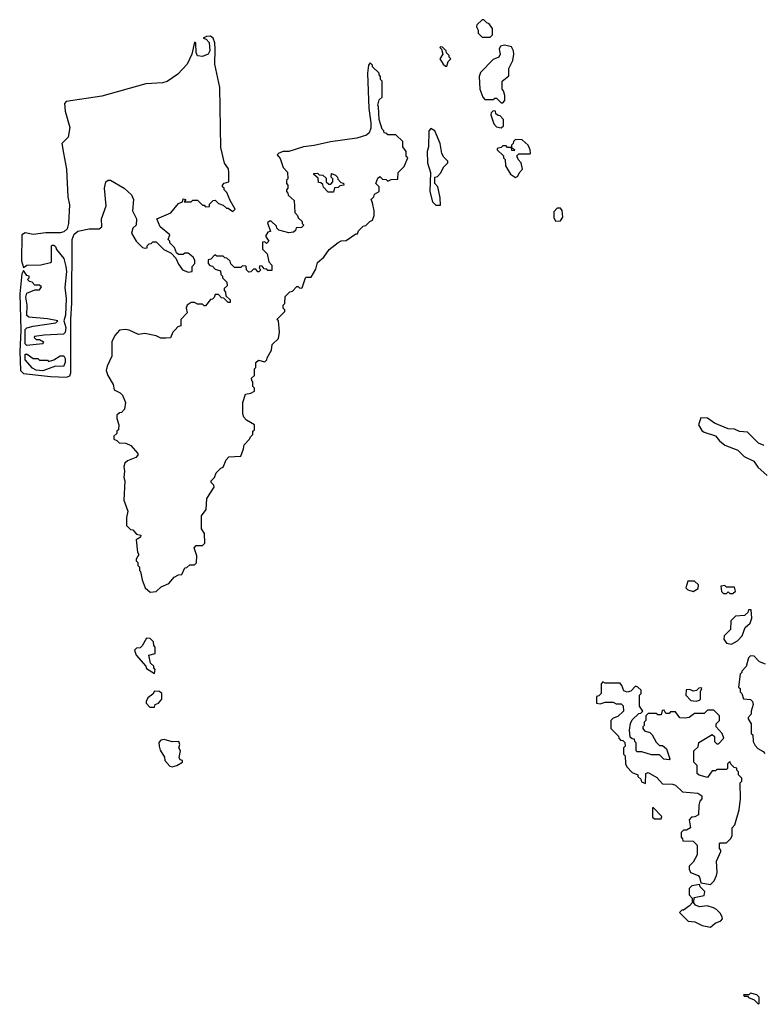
# Model space of a CAD drawing. Extents: x 2807299 to 2951576, y 860688 to 1033801.
# Tile 59 of 72: x 2871201 to 2875855, y 988240 to 994400. Entities that reach past the tile are written whole.
import ezdxf

# ---------------------------------------------------------------- set-up
doc = ezdxf.new("R2010")
doc.units = 0

msp = doc.modelspace()

# ---------------------------------------------------------------- linework, layer by layer
at = {"layer": '0CON10XD'}
for points in [[(2874145, 994290), (2874160, 994305), (2874160, 994345), (2874140, 994375), (2874125, 994380), (2874105, 994400), (2874095, 994400), (2874063, 994367), (2874060, 994355), (2874070, 994335), (2874070, 994315), (2874095, 994290), (2874145, 994290)], [(2871495, 992163.4), (2871515, 992171.8), (2871521.7, 992191.7), (2871520.4, 992525), (2871528.1, 992628.1), (2871529.3, 993025), (2871541.7, 993058.3), (2871565, 993077.8), (2871635, 993090.6), (2871697.8, 993092.2), (2871716.1, 993103.9), (2871713.1, 993155), (2871742.2, 993235), (2871731.4, 993345), (2871740, 993385), (2871755, 993396), (2871770, 993395), (2871855, 993346.2), (2871900, 993305), (2871912.5, 993275), (2871907.5, 993205), (2871932.5, 993155), (2871930, 993115), (2871910, 993095), (2871900, 993065), (2871930, 993015), (2871970, 992975), (2871985, 992970), (2871998.3, 992971.7), (2872000, 992985), (2872011.7, 992998.3), (2872025, 993000), (2872035, 993010), (2872055, 993010), (2872103, 992963), (2872148.3, 992938.3), (2872178.3, 992908.3), (2872195, 992870), (2872220, 992835), (2872255, 992820), (2872280, 992825), (2872280, 992855), (2872297.5, 992875), (2872297.5, 992895), (2872287.5, 992915), (2872255, 992940), (2872235, 992940), (2872225, 992930), (2872195, 992930), (2872181.7, 992941.7), (2872170, 992975), (2872140, 993005), (2872140, 993015), (2872130, 993025), (2872140, 993055), (2872080, 993105), (2872060, 993155), (2872147.3, 993192.7), (2872195, 993250), (2872220, 993260), (2872225, 993280), (2872240, 993275), (2872230, 993260), (2872275, 993260), (2872285, 993270), (2872315, 993270), (2872345, 993240), (2872355, 993240), (2872365, 993230), (2872388.3, 993231.7), (2872390, 993245), (2872401.7, 993258.3), (2872411.7, 993268.3), (2872425, 993270), (2872445, 993250), (2872475, 993240), (2872495, 993220), (2872505, 993220), (2872535, 993200), (2872550, 993215), (2872518.3, 993268.3), (2872498.3, 993318.3), (2872480, 993335), (2872480, 993345), (2872470, 993355), (2872470, 993365), (2872481.7, 993378.3), (2872510, 993385), (2872510, 993445), (2872507, 993467), (2872483, 993503), (2872460.9, 993600.9), (2872453.3, 993975), (2872421.9, 994121.9), (2872425.4, 994214.6), (2872422.1, 994255), (2872411.4, 994285), (2872395, 994297.1), (2872370, 994295), (2872350, 994285), (2872368.8, 994278.8), (2872387.3, 994257.3), (2872390.6, 994205), (2872380.6, 994185), (2872345, 994170.4), (2872314.2, 994174.2), (2872306.5, 994195), (2872303, 994253), (2872295, 994260), (2872278.5, 994185), (2872248.3, 994121.7), (2872190.8, 994059.2), (2872125, 994012.9), (2872094.4, 994005.6), (2871990.5, 993999.5), (2871715, 993921.2), (2871491.9, 993888.1), (2871481.8, 993875), (2871485, 993827.5), (2871514.6, 993724.6), (2871504, 993666), (2871464.7, 993625), (2871474.7, 993565), (2871493.6, 993465), (2871501.5, 993291.5), (2871512.4, 993242.4), (2871506.1, 993125), (2871497.8, 993092.2), (2871478.2, 993071.8), (2871455, 993065.9), (2871365, 993066), (2871285, 993056), (2871234.5, 993065.5), (2871214.4, 993055), (2871212.4, 992892.4), (2871225, 992850), (2871245, 992863.3), (2871333, 992867), (2871395, 992880), (2871400, 992885), (2871400, 992985), (2871405, 992990), (2871415, 992990), (2871425, 992980), (2871431.7, 992961.7), (2871476.7, 992905), (2871490.8, 992855), (2871494.3, 992825), (2871483.3, 992725), (2871493.1, 992655), (2871487.9, 992552.1), (2871477.5, 992515), (2871490, 992475), (2871485, 992442.5), (2871475, 992433.3), (2871355, 992426.7), (2871293, 992417), (2871291.7, 992411.7), (2871305, 992400), (2871325, 992400), (2871350, 992385), (2871347, 992373), (2871305, 992367.5), (2871245, 992362.5), (2871235, 992372.5), (2871235, 992462.5), (2871245, 992472.5), (2871285, 992482.5), (2871427, 992503), (2871440, 992515), (2871375, 992527.5), (2871258.3, 992538.3), (2871245, 992550), (2871247.5, 992615), (2871238.8, 992665), (2871245, 992690), (2871295, 992710), (2871325, 992710), (2871338.3, 992728.3), (2871325, 992740), (2871295, 992740), (2871278.3, 992758.3), (2871261.7, 992761.7), (2871250, 992775), (2871260, 992785), (2871260, 992795), (2871245, 992800), (2871225, 992830), (2871215, 992810), (2871201.2, 992685), (2871208.6, 992455), (2871202.9, 992325), (2871206.9, 992205), (2871225, 992187.1), (2871395, 992167.5), (2871495, 992163.4)], [(2873875, 994110), (2873881.7, 994138.3), (2873900, 994155), (2873890, 994165), (2873890, 994175), (2873871.7, 994191.7), (2873870, 994205), (2873848.3, 994228.3), (2873835, 994230), (2873830, 994225), (2873840, 994215), (2873850, 994185), (2873830, 994155), (2873851.7, 994121.7), (2873865, 994110), (2873875, 994110)], [(2874225, 993880), (2874236.7, 993895), (2874237.5, 993925), (2874230, 993955), (2874220, 993965), (2874220, 994015), (2874261.7, 994048.3), (2874262.5, 994095), (2874288, 994145), (2874293.3, 994185), (2874292.5, 994205), (2874279.3, 994229.3), (2874235, 994240), (2874210, 994235), (2874202.5, 994215), (2874207.5, 994185), (2874200, 994165), (2874165, 994150), (2874085, 994070), (2874077.5, 994045), (2874080, 993965), (2874100, 993915), (2874111.7, 993901.7), (2874165, 993900), (2874175, 993910), (2874185, 993910), (2874215, 993880), (2874225, 993880)], [(2872018.3, 990818.3), (2872055, 990822.5), (2872087.5, 990852.5), (2872135, 990872.5), (2872167, 990913), (2872195, 990927.5), (2872215, 990930), (2872235, 990970), (2872247, 990973), (2872265, 990990), (2872295, 990990), (2872308.3, 991001.7), (2872310, 991045), (2872292.5, 991095), (2872305, 991110), (2872345, 991110), (2872360, 991125), (2872357.5, 991185), (2872340, 991215), (2872340, 991295), (2872367.5, 991335), (2872372.5, 991405), (2872417.5, 991475), (2872417, 991487), (2872400, 991505), (2872400, 991515), (2872420, 991535), (2872430, 991565), (2872460, 991595), (2872475, 991600), (2872493, 991647), (2872510, 991665), (2872585, 991670), (2872602.5, 991715), (2872605, 991740), (2872640, 991775), (2872645, 991790), (2872660, 991805), (2872660, 991825), (2872670, 991835), (2872670, 991865), (2872620, 991895), (2872603, 991913), (2872597.5, 991935), (2872597.5, 992005), (2872613.6, 992056.4), (2872647, 992063), (2872670, 992075), (2872670, 992095), (2872660, 992105), (2872660, 992135), (2872653, 992143), (2872652.5, 992157.5), (2872670, 992175), (2872670, 992215), (2872680, 992225), (2872680, 992255), (2872695, 992270), (2872735, 992260), (2872748.3, 992271.7), (2872750, 992285), (2872777, 992333), (2872781.7, 992368.3), (2872820, 992405), (2872827.5, 992445), (2872820, 992515), (2872810, 992525), (2872860, 992575), (2872860, 992585), (2872850, 992595), (2872850, 992615), (2872860, 992625), (2872861.7, 992668.3), (2872891.7, 992698.3), (2872908.3, 992701.7), (2872935, 992730), (2872945, 992730), (2872955, 992720), (2872968.3, 992721.7), (2872990, 992785), (2872995, 992790), (2873025, 992790), (2873055, 992840), (2873065, 992880), (2873105, 992913.3), (2873137, 992963), (2873193.6, 993006.4), (2873213.6, 993016.4), (2873245, 993018.8), (2873305, 993060), (2873315, 993060), (2873321.7, 993078.3), (2873351.7, 993108.3), (2873368.3, 993111.7), (2873391.7, 993138.3), (2873410, 993145), (2873420, 993175), (2873420, 993205), (2873410, 993255), (2873400, 993275), (2873418.3, 993291.7), (2873421.7, 993308.3), (2873450, 993325), (2873450, 993355), (2873430, 993375), (2873441.7, 993408.3), (2873455, 993420), (2873471.7, 993401.7), (2873495, 993400), (2873505, 993390), (2873525, 993400), (2873568.3, 993401.7), (2873570, 993445), (2873608.3, 993481.7), (2873630, 993535), (2873620, 993545), (2873620, 993575), (2873600, 993605), (2873598.3, 993638.3), (2873555, 993680), (2873505, 993680), (2873498.3, 993688.3), (2873481.7, 993691.7), (2873480, 993705), (2873470, 993715), (2873450, 993775), (2873447.5, 993855), (2873442.5, 993865), (2873451.7, 993898.3), (2873470, 993915), (2873470, 994015), (2873460, 994025), (2873460, 994045), (2873450, 994055), (2873450, 994065), (2873410, 994105), (2873410, 994115), (2873395, 994130), (2873383.9, 994116.1), (2873378, 994065), (2873386, 993845), (2873398.8, 993755), (2873398.3, 993721.7), (2873388.3, 993691.7), (2873371.7, 993678.3), (2873311.1, 993658.9), (2873145.3, 993635.3), (2873045, 993613.1), (2872977.5, 993605), (2872885, 993576.2), (2872850, 993575), (2872822.5, 993565), (2872812.5, 993555), (2872831.7, 993531.7), (2872850, 993475), (2872877, 993447), (2872880, 993405), (2872870, 993395), (2872870, 993375), (2872880, 993365), (2872880, 993345), (2872870, 993335), (2872870, 993325), (2872880, 993315), (2872881.7, 993301.7), (2872918.3, 993268.3), (2872923, 993193), (2872940, 993175), (2872945, 993160), (2872968.3, 993138.3), (2872970, 993125), (2872980, 993115), (2872965, 993100), (2872931.7, 993098.3), (2872928.3, 993081.7), (2872915, 993070), (2872885, 993067.5), (2872823, 993083), (2872810, 993095), (2872808.3, 993108.3), (2872775, 993140), (2872765, 993140), (2872751.7, 993128.3), (2872770, 993075), (2872755, 993070), (2872740, 993045), (2872760, 993015), (2872745, 993000), (2872735, 993010), (2872721.7, 993008.3), (2872720, 992965), (2872750, 992935), (2872760, 992885), (2872780, 992865), (2872778.3, 992831.7), (2872755, 992830), (2872748.3, 992838.3), (2872731.7, 992841.7), (2872718.3, 992858.3), (2872705, 992860), (2872700, 992845), (2872710, 992835), (2872698.3, 992821.7), (2872691.7, 992821.7), (2872678.3, 992838.3), (2872665, 992840), (2872648.3, 992821.7), (2872635, 992820), (2872620, 992835), (2872618.3, 992858.3), (2872595, 992860), (2872585, 992850), (2872545, 992850), (2872521.7, 992871.7), (2872518.3, 992888.3), (2872498.3, 992908.3), (2872485, 992910), (2872475, 992920), (2872435, 992920), (2872421.7, 992928.3), (2872398.3, 992901.7), (2872381.7, 992898.3), (2872380, 992875), (2872391.7, 992861.7), (2872408.3, 992858.3), (2872425, 992840), (2872458.3, 992828.3), (2872460, 992805), (2872470, 992795), (2872470, 992785), (2872498.3, 992758.3), (2872500, 992735), (2872481.7, 992718.3), (2872480, 992705), (2872490, 992695), (2872491.7, 992671.7), (2872518.3, 992648.3), (2872518.3, 992631.7), (2872505, 992630), (2872478.3, 992658.3), (2872465, 992660), (2872445, 992680), (2872425, 992680), (2872418.3, 992661.7), (2872408.3, 992651.7), (2872395, 992650), (2872365, 992610), (2872355, 992610), (2872345, 992620), (2872315, 992620), (2872295, 992630), (2872275, 992630), (2872250, 992615), (2872242.5, 992595), (2872250, 992565), (2872210, 992525), (2872210, 992485), (2872191.7, 992478.3), (2872175, 992460), (2872160, 992445), (2872145, 992410), (2872115, 992407.5), (2872085, 992407.5), (2872055, 992422.5), (2871985, 992437.5), (2871945, 992430), (2871887, 992457), (2871861.7, 992461.7), (2871825, 992457.5), (2871797.5, 992425), (2871777.5, 992385), (2871777.5, 992295), (2871748.3, 992231.7), (2871743.3, 992205), (2871753.3, 992175), (2871787, 992117), (2871793.3, 992085), (2871830, 992065), (2871845, 992050), (2871862.5, 992005), (2871857, 991963), (2871838.3, 991941.7), (2871825, 991940), (2871810, 991925), (2871810, 991905), (2871822.5, 991865), (2871820, 991835), (2871810, 991825), (2871808.3, 991811.7), (2871790, 991795), (2871790, 991775), (2871808.3, 991768.3), (2871823, 991753), (2871865, 991750), (2871897, 991737), (2871940, 991685), (2871940, 991675), (2871928.3, 991661.7), (2871875, 991640), (2871860, 991625), (2871852.5, 991605), (2871857.5, 991575), (2871852.5, 991535), (2871860, 991515), (2871852.5, 991395), (2871877.5, 991325), (2871870, 991285), (2871870, 991235), (2871895, 991210), (2871908.3, 991208.3), (2871931.7, 991181.7), (2871960, 991175), (2871958.3, 991161.7), (2871930, 991145), (2871938.3, 991068.3), (2871947.5, 991055), (2871930, 991025), (2871930, 991015), (2871940, 991005), (2871940, 990985), (2871950, 990975), (2871950, 990955), (2871957, 990947), (2871967.5, 990895), (2871987.5, 990845), (2872018.3, 990818.3)], [(2874215, 993722.5), (2874230, 993735), (2874230, 993775), (2874208.3, 993798.3), (2874195, 993800), (2874181.7, 993811.7), (2874178.3, 993828.3), (2874165, 993830), (2874151.7, 993818.3), (2874150, 993805), (2874168.3, 993748.3), (2874185, 993730), (2874215, 993722.5)], [(2873835, 993240), (2873832.5, 993285), (2873817.5, 993355), (2873800, 993375), (2873800, 993415), (2873815, 993420), (2873835, 993440), (2873855, 993480), (2873880, 993505), (2873880, 993515), (2873855, 993540), (2873843, 993563), (2873832.5, 993625), (2873800, 993705), (2873775, 993720), (2873762.5, 993705), (2873760, 993605), (2873752, 993575), (2873753.8, 993505), (2873772.5, 993445), (2873767.5, 993325), (2873785, 993260), (2873805, 993240), (2873835, 993240)], [(2874305, 993412.5), (2874319.3, 993420.7), (2874330, 993445), (2874347.5, 993465), (2874340, 993505), (2874320, 993525), (2874311.7, 993548.3), (2874325, 993560), (2874395, 993560), (2874397.5, 993565), (2874396.7, 993585), (2874382.5, 993615), (2874345, 993647.5), (2874305, 993650), (2874291.7, 993638.3), (2874290, 993625), (2874280, 993615), (2874280, 993600), (2874298.3, 993588.3), (2874295, 993580), (2874281.7, 993581.7), (2874280, 993600), (2874255, 993600), (2874245, 993610), (2874225, 993610), (2874215, 993600), (2874190, 993595), (2874190, 993585), (2874228.3, 993548.3), (2874230, 993535), (2874240, 993525), (2874242.5, 993485), (2874273.3, 993433.3), (2874305, 993412.5)], [(2873165, 993320), (2873131.7, 993321.7), (2873101.7, 993351.7), (2873098.3, 993368.3), (2873085, 993380), (2873071.7, 993381.7), (2873068.3, 993408.3), (2873041.7, 993431.7), (2873041.7, 993438.3), (2873065, 993440), (2873075, 993430), (2873098.3, 993428.3), (2873118.3, 993408.3), (2873120, 993385), (2873135, 993370), (2873148.3, 993371.7), (2873160, 993385), (2873160, 993405), (2873150, 993415), (2873151.7, 993438.3), (2873178.3, 993428.3), (2873190, 993415), (2873191.7, 993401.7), (2873211.7, 993381.7), (2873228.3, 993378.3), (2873230, 993365), (2873205, 993360), (2873195, 993350), (2873171.7, 993348.3), (2873165, 993320)], [(2874555, 993140), (2874585, 993142.5), (2874600, 993165), (2874597, 993207), (2874585, 993220), (2874565, 993220), (2874543, 993197), (2874543, 993163), (2874555, 993140)], [(2871345, 992204), (2871305, 992206.7), (2871280.5, 992220.5), (2871235, 992272.5), (2871235, 992307.5), (2871247, 992307), (2871285, 992280), (2871315, 992280), (2871325, 992270), (2871375, 992270), (2871382.5, 992262.5), (2871415, 992272.5), (2871455, 992297.5), (2871477.3, 992297.3), (2871485, 992280), (2871485.6, 992255), (2871475, 992230), (2871425, 992233.3), (2871345, 992204)], [(2875860, 991735), (2875825, 991750), (2875755, 991820), (2875705, 991823.3), (2875675, 991837.5), (2875635, 991840), (2875550, 991875), (2875505, 991907.5), (2875465, 991910), (2875450, 991865), (2875470.7, 991830.7), (2875485, 991820), (2875555, 991797.5), (2875580, 991765), (2875615, 991737.5), (2875695, 991706.7), (2875735, 991667.5), (2875795, 991637.5), (2875820.7, 991600.7), (2875878.3, 991548.3)], [(2875415, 990822.5), (2875448.3, 990841.7), (2875450, 990865), (2875425, 990887.5), (2875383, 990887), (2875370, 990845), (2875383, 990833), (2875415, 990822.5)], [(2875665, 990810), (2875680, 990825), (2875675, 990850), (2875625, 990850), (2875615, 990860), (2875590, 990855), (2875593, 990823), (2875605, 990810), (2875625, 990810), (2875635, 990820), (2875645, 990810), (2875665, 990810)], [(2875655, 990492.5), (2875692.5, 990515), (2875722.5, 990545), (2875741.7, 990598.3), (2875772.5, 990625), (2875782.5, 990655), (2875778.3, 990708.3), (2875761.7, 990708.3), (2875758.3, 990691.7), (2875737, 990673), (2875681.7, 990668.3), (2875651.7, 990638.3), (2875650, 990585), (2875610, 990545), (2875607.5, 990525), (2875625, 990500), (2875655, 990492.5)], [(2872045, 990310), (2872050, 990335), (2872040, 990345), (2872040, 990355), (2872020, 990375), (2872010, 990425), (2872050, 990435), (2872050, 990475), (2872040, 990485), (2872038.3, 990508.3), (2872018.3, 990528.3), (2871995, 990530), (2871968.3, 990481.7), (2871955, 990470), (2871931.7, 990468.3), (2871920, 990455), (2871930, 990425), (2871990, 990355), (2871995, 990340), (2872045, 990310)], [(2875868.3, 990368.3), (2875831.7, 990381.7), (2875798.3, 990418.3), (2875775, 990420), (2875763, 990407), (2875747, 990353), (2875720, 990325), (2875720, 990315), (2875710, 990305), (2875700, 990225), (2875710, 990215), (2875710, 990195), (2875720, 990185), (2875731.7, 990151.7), (2875775, 990146.7), (2875787.5, 990135), (2875792.5, 990115), (2875780, 990075), (2875780, 990055), (2875760, 990035), (2875760, 990025), (2875780, 989995), (2875780, 989935), (2875790, 989925), (2875792.5, 989885), (2875805, 989860), (2875820.7, 989840.7), (2875855, 989822.5), (2875865, 989810)], [(2875525, 988990), (2875548.3, 989011.7), (2875562.5, 989045), (2875566.7, 989065), (2875562.5, 989135), (2875590, 989195), (2875590, 989205), (2875580, 989215), (2875580, 989245), (2875585, 989250), (2875625, 989250), (2875650, 989275), (2875660, 989295), (2875660, 989345), (2875677, 989363), (2875703, 989457), (2875712.5, 989525), (2875710, 989625), (2875720, 989635), (2875720, 989655), (2875700, 989675), (2875700, 989695), (2875690, 989705), (2875688.3, 989718.3), (2875671.7, 989721.7), (2875651.7, 989741.7), (2875645, 989760), (2875630, 989745), (2875630, 989715), (2875625, 989710), (2875565, 989710), (2875555, 989700), (2875535, 989700), (2875505, 989660), (2875453, 989673), (2875440, 989685), (2875440, 989735), (2875420, 989755), (2875420, 989825), (2875448.3, 989851.7), (2875451.7, 989878.3), (2875535, 989927.5), (2875550, 989915), (2875550, 989885), (2875565, 989870), (2875575, 989870), (2875607.5, 989905), (2875597.5, 989935), (2875560, 989975), (2875560, 989995), (2875580, 990015), (2875580, 990045), (2875545, 990080), (2875505, 990080), (2875485, 990060), (2875425, 990060), (2875390, 990035), (2875365, 990030), (2875333, 990033), (2875305, 990070), (2875275, 990070), (2875265, 990060), (2875245, 990060), (2875235, 990080), (2875221.7, 990078.3), (2875215, 990050), (2875195, 990050), (2875185, 990060), (2875135, 990060), (2875120, 990045), (2875120, 990015), (2875110, 990005), (2875110, 989985), (2875100, 989975), (2875100, 989965), (2875111.7, 989951.7), (2875145, 989940), (2875160, 989925), (2875185, 989880), (2875205, 989860), (2875225, 989860), (2875248.3, 989838.3), (2875270, 989775), (2875265, 989770), (2875233, 989773), (2875205, 989800), (2875155, 989800), (2875095, 989820), (2875065, 989820), (2875060, 989825), (2875060, 989875), (2875050, 989885), (2875048.3, 989898.3), (2875035, 989900), (2875021.7, 989911.7), (2875017.5, 989955), (2875023, 989997), (2875035, 990020), (2875075, 990060), (2875088.3, 990061.7), (2875100, 990075), (2875080, 990105), (2875080, 990175), (2875090, 990185), (2875090, 990205), (2875070, 990225), (2875055, 990230), (2875025, 990200), (2875003, 990193), (2874981.7, 990201.7), (2874970, 990235), (2874958.3, 990248.3), (2874865, 990250), (2874851.7, 990258.3), (2874840, 990245), (2874840, 990185), (2874825, 990170), (2874810, 990165), (2874810, 990125), (2874835, 990120), (2874865, 990130), (2874915, 990130), (2874935, 990120), (2874965, 990120), (2874978.3, 990108.3), (2874980, 990075), (2874945, 990040), (2874915, 990030), (2874900, 990015), (2874900, 989965), (2874948.3, 989918.3), (2874950, 989905), (2874961.7, 989891.7), (2874975, 989890), (2874988.3, 989878.3), (2874990, 989855), (2874980, 989845), (2874980, 989805), (2874990, 989795), (2874992.5, 989745), (2875000, 989725), (2875035, 989690), (2875070, 989675), (2875070, 989665), (2875088.3, 989648.3), (2875091.7, 989631.7), (2875118.3, 989621.7), (2875120, 989685), (2875135, 989690), (2875189.3, 989659.3), (2875225, 989620), (2875287, 989617), (2875305, 989610), (2875348.3, 989568.3), (2875445, 989560), (2875470, 989545), (2875470, 989525), (2875458.3, 989511.7), (2875452.5, 989485), (2875450, 989425), (2875427, 989413), (2875405, 989410), (2875390, 989395), (2875400, 989345), (2875375, 989330), (2875355, 989330), (2875340, 989315), (2875340, 989285), (2875350, 989275), (2875351.7, 989261.7), (2875415, 989260), (2875440, 989235), (2875440, 989175), (2875415, 989130), (2875390, 989105), (2875390, 989085), (2875400, 989065), (2875446.4, 989046.4), (2875456.2, 989036.2), (2875465, 989000), (2875525, 988990)], [(2875435, 990137.5), (2875455, 990142.5), (2875461.7, 990148.3), (2875462.5, 990197.5), (2875470, 990215), (2875465, 990220), (2875451.7, 990218.3), (2875437, 990203), (2875415, 990200), (2875395, 990210), (2875371.7, 990208.3), (2875370, 990175), (2875401.7, 990141.7), (2875435, 990137.5)], [(2872045, 990100), (2872050, 990115), (2872070, 990125), (2872091.7, 990148.3), (2872090, 990185), (2872077, 990197), (2872045, 990200), (2872035, 990180), (2872003.6, 990156.4), (2871992.5, 990135), (2871993, 990123), (2872015, 990100), (2872045, 990100)], [(2872155.8, 989725.8), (2872185, 989733.3), (2872220, 989755), (2872220, 989765), (2872205, 989770), (2872200, 989785), (2872207.5, 989825), (2872197.5, 989845), (2872202.5, 989865), (2872197.5, 989885), (2872155, 989882.5), (2872105, 989896.7), (2872085, 989892.5), (2872073, 989877), (2872073.3, 989855), (2872080.5, 989830.5), (2872107, 989787), (2872110, 989765), (2872140.3, 989730.3), (2872155.8, 989725.8)], [(2875215, 989400), (2875220, 989415), (2875168.3, 989468.3), (2875161.7, 989468.3), (2875161.7, 989411.7), (2875175, 989400), (2875215, 989400)], [(2875525, 988722.5), (2875553, 988747), (2875588.3, 988761.7), (2875600, 988775), (2875597, 988787), (2875585, 988810), (2875563, 988833), (2875543.6, 988843.6), (2875503.6, 988856.4), (2875455, 988850), (2875430.7, 988860.7), (2875420, 988875), (2875421.7, 988908.3), (2875485, 988920), (2875490, 988945), (2875460, 988975), (2875455, 988990), (2875408.3, 988981.7), (2875390, 988965), (2875390, 988925), (2875410, 988905), (2875410, 988875), (2875393, 988857), (2875355, 988830), (2875345, 988830), (2875330, 988815), (2875385, 988760), (2875427, 988757), (2875473, 988733), (2875525, 988722.5)], [(2875825, 988240), (2875830, 988245), (2875830, 988285), (2875815, 988300), (2875775, 988310), (2875765, 988300), (2875731.7, 988298.3), (2875735, 988290), (2875755, 988290), (2875761.7, 988281.7), (2875798.3, 988268.3), (2875825, 988240)]]:
    msp.add_lwpolyline(points, dxfattribs=at)

doc.saveas('drawing.dxf')
